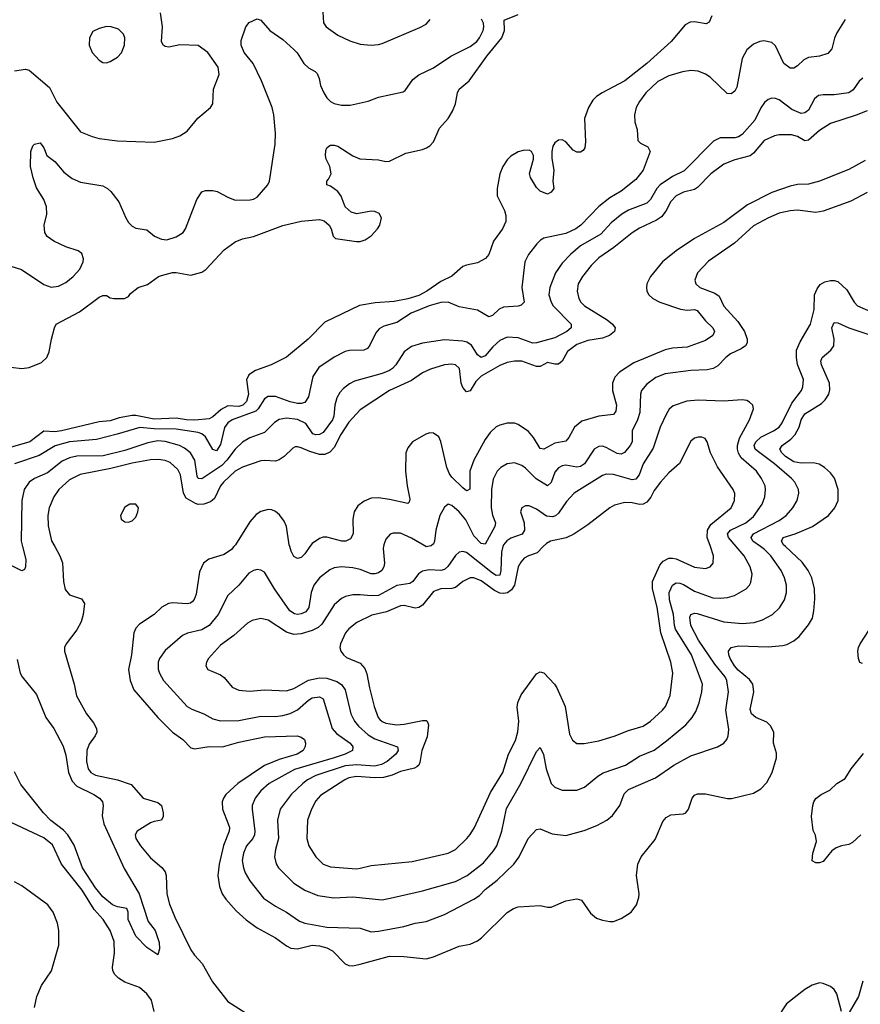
# Model space of a CAD drawing. Header units: inches. Extents: x 1834610 to 2027685, y 642842 to 774116.
# Tile 197 of 256: x 1892198 to 1896772, y 697508 to 702869. Entities that reach past the tile are written whole.
import ezdxf

# ---------------------------------------------------------------- set-up
doc = ezdxf.new("R2010")
doc.units = ezdxf.units.IN
doc.header["$MEASUREMENT"] = 0
doc.layers.add('B8699', color=7, linetype='Continuous')
doc.layers.add('B8790', color=7, linetype='Continuous')

msp = doc.modelspace()

# ---------------------------------------------------------------- linework, layer by layer
at = {"layer": 'B8699', "color": 5}
for points, elevation in [([(1892214.2, 700000), (1892231.2, 699928.8), (1892230.2, 699889.8), (1892224.1, 699875.9), (1892210, 699867.8), (1892130, 699907.1)], 460), ([(1892389.4, 700000), (1892417.2, 699950), (1892431.6, 699911.6), (1892436.1, 699810), (1892445.7, 699765.7), (1892470, 699737.1), (1892535.4, 699715.4), (1892550.3, 699690.3), (1892544.4, 699630), (1892532.1, 699590), (1892510, 699546.3), (1892450.3, 699470), (1892441.7, 699450), (1892441.7, 699430), (1892494.4, 699250), (1892507.9, 699187.9), (1892561.5, 699090), (1892600.4, 699040.4), (1892615.8, 699010), (1892617.2, 698990), (1892608.2, 698970), (1892575.8, 698924.2), (1892563.7, 698890), (1892560.9, 698830), (1892570.8, 698790), (1892584.8, 698770), (1892610, 698755.4), (1892729.6, 698729.6), (1892804.7, 698704.7), (1892870, 698630.2), (1892950, 698606.9), (1892970, 698590.2), (1892979.8, 698550), (1892979.4, 698530), (1892970.1, 698509.9), (1892930, 698503.4), (1892910, 698495.2), (1892837.4, 698450), (1892825.7, 698430), (1892830.3, 698410), (1892856.1, 698370), (1892910, 698305.5), (1892972.5, 698252.5), (1892989, 698230), (1892994.4, 698210), (1892999.7, 698110), (1893013.5, 698053.5), (1893042.4, 697982.4), (1893130, 697805.2), (1893150, 697774.9), (1893191.6, 697730), (1893248.1, 697630), (1893330, 697523.8), (1893450, 697446.4)], 480), ([(1893363.4, 700000), (1893350, 699984.7), (1893310, 699955.9), (1893227.9, 699932.1), (1893197.7, 699910), (1893177, 699863), (1893158.8, 699741.2), (1893148, 699712), (1893138.8, 699701.2), (1893127.6, 699692.4), (1893110, 699689), (1893030, 699694.3), (1893008.5, 699690), (1892971.7, 699670), (1892929.5, 699630.5), (1892850, 699576.8), (1892830, 699556.4), (1892820.1, 699530), (1892807.3, 699410), (1892790.9, 699330), (1892799, 699270), (1892819.3, 699219.3), (1892949.6, 699069.6), (1893030, 698989.2), (1893086.7, 698950), (1893130, 698903.5), (1893150, 698898.2), (1893230, 698910.7), (1893301.2, 698910), (1893390, 698934.5), (1893530, 698963.5), (1893708.9, 698968.9), (1893730, 698962.4), (1893747.7, 698950), (1893753.7, 698930), (1893752, 698912), (1893741.1, 698890), (1893708.2, 698870), (1893610, 698840.1), (1893530, 698807.8), (1893384.3, 698710), (1893320.6, 698650), (1893306.8, 698630), (1893299.3, 698610), (1893301.4, 698570), (1893333.2, 698490), (1893339, 698470), (1893338.3, 698450), (1893306.8, 698373.2), (1893283.3, 698270), (1893276.3, 698210), (1893285.8, 698150), (1893299.7, 698110), (1893319.6, 698079.6), (1893376.6, 698016.6), (1893430, 697966.9), (1893490, 697923.9), (1893590, 697870.2), (1893650, 697825.6), (1893674.1, 697814.1), (1893710, 697810.2), (1893790, 697829.6), (1893830, 697827), (1893870, 697815.9), (1893899.4, 697799.4), (1893970, 697728.2), (1893990, 697719.2), (1894010, 697717.2), (1894050, 697727.3), (1894210, 697769.2), (1894288.7, 697768.7), (1894410, 697755.8), (1894450, 697766), (1894590, 697824.2), (1894650, 697834.9), (1894690, 697853.4), (1894711.6, 697870), (1894850, 698008.2), (1894885.2, 698030), (1894910, 698039.3), (1895030, 698046.4), (1895070, 698036.4), (1895090, 698037.1), (1895170, 698070.4), (1895230, 698083), (1895255.3, 698075.3), (1895304.5, 698004.5), (1895337.5, 697977.5), (1895370, 697965.3), (1895410, 697958.9), (1895430, 697959.6), (1895470, 697974.6), (1895525.6, 698010), (1895553.5, 698050), (1895567.4, 698090), (1895568.6, 698110), (1895554.7, 698210), (1895561.3, 698270), (1895580.5, 698310), (1895655.1, 698404.9), (1895697.5, 698502.5), (1895715.2, 698524.8), (1895741, 698539), (1895810, 698544), (1895822, 698550), (1895836.4, 698570), (1895856.3, 698630), (1895870, 698646.4), (1895886.4, 698653.6), (1895930, 698653.8), (1896049.2, 698629.2), (1896071.8, 698628.2), (1896190, 698656.5), (1896230, 698680.3), (1896264.1, 698715.9), (1896292.2, 698770), (1896315.3, 698850), (1896315.7, 698875.7), (1896300.4, 698930), (1896301.3, 698990), (1896283.5, 699023.5), (1896263.6, 699043.6), (1896203.6, 699070), (1896179.2, 699090), (1896172.9, 699112.9), (1896192.7, 699210), (1896187.5, 699250), (1896170, 699275.5), (1896107.3, 699327.3), (1896086.9, 699350), (1896063.9, 699390), (1896055.9, 699410), (1896054.2, 699430), (1896069.4, 699450.6), (1896110, 699459.5), (1896270, 699454.1), (1896350, 699460.9), (1896372.9, 699467.1), (1896410, 699487.1), (1896438.5, 699510), (1896490, 699573.4), (1896511.4, 699610), (1896519.5, 699650), (1896523.9, 699716.1), (1896522, 699770), (1896507.8, 699830), (1896487.5, 699870), (1896455.1, 699915.1), (1896365.6, 700000)], 520), ([(1894178.1, 700000), (1894176.5, 699990), (1894182.6, 699910), (1894179.7, 699890), (1894168.8, 699870), (1894150, 699857.2), (1894130, 699850.8), (1894110, 699851.6), (1894050, 699874.6), (1894010, 699883.9), (1893950, 699889), (1893910, 699884.1), (1893886.1, 699873.9), (1893830.2, 699830), (1893799.3, 699790), (1893783.5, 699750), (1893771.8, 699668.2), (1893754.6, 699645.4), (1893730, 699634.4), (1893710, 699630.6), (1893694, 699634), (1893669, 699650), (1893584.1, 699770), (1893530, 699861.2), (1893510, 699872.3), (1893490, 699875.1), (1893470, 699869.3), (1893445.5, 699854.5), (1893390.4, 699790), (1893330, 699733), (1893277.9, 699630), (1893229.7, 699570.3), (1893190, 699546.6), (1893112.1, 699527.9), (1893083.7, 699516.3), (1892990, 699434), (1892958.6, 699390), (1892951.3, 699370), (1892952.1, 699332.1), (1892958.5, 699310), (1892980.9, 699270), (1893110.1, 699130.1), (1893134.1, 699114.1), (1893200.5, 699090), (1893250, 699062), (1893290, 699051.1), (1893390, 699053.2), (1893510, 699077), (1893590, 699075), (1893630, 699079.5), (1893670, 699090.7), (1893709.5, 699110.5), (1893770, 699164.4), (1893790, 699176.8), (1893830, 699182.2), (1893850, 699170.2), (1893898.1, 699010), (1893921.5, 698981.5), (1893996.5, 698930), (1894011.6, 698910), (1894008.8, 698890), (1893968.9, 698870), (1893910, 698849), (1893693.4, 698786.6), (1893555.2, 698710), (1893510.1, 698669.9), (1893479.3, 698630), (1893463.2, 698590), (1893462.3, 698570), (1893478.1, 698450), (1893476.3, 698430), (1893466, 698410), (1893431.8, 698370), (1893415.8, 698330), (1893409.4, 698290), (1893415.5, 698250), (1893424.2, 698224.2), (1893450, 698180.3), (1893525.7, 698085.7), (1893590, 698041.5), (1893650.3, 698010), (1893720.4, 697960.4), (1893750, 697949.4), (1893870, 697928.1), (1894050, 697923.2), (1894110, 697902.6), (1894150, 697906.3), (1894288.4, 697931.6), (1894350, 697950.2), (1894410, 697958.2), (1894510, 697997.4), (1894670, 698080.5), (1894699.5, 698100.5), (1894730, 698132.6), (1894796.7, 698183.3), (1894887, 698270), (1894915.3, 698310), (1894964.4, 698410), (1895010, 698458.7), (1895030, 698462.6), (1895096, 698436), (1895170, 698426.3), (1895270, 698454.9), (1895338.2, 698481.8), (1895393.6, 698510), (1895424.2, 698535.8), (1895463.5, 698590), (1895486.5, 698653.5), (1895510, 698677.8), (1895658.4, 698741.6), (1895757.7, 698810), (1895850, 698860.6), (1895995.1, 698910), (1896029.8, 698930.2), (1896045.6, 698950), (1896053.7, 698970), (1896055.8, 699004.2), (1896041.1, 699110), (1896055.2, 699210), (1896046.2, 699270), (1896036.6, 699290), (1895979.6, 699359.6), (1895891.7, 699490), (1895849.9, 699570), (1895844.5, 699615.5), (1895850, 699630.3), (1895870, 699637.2), (1895883.9, 699636.1), (1896030, 699590.1), (1896130, 699581.2), (1896194.1, 699585.9), (1896239.7, 699600.3), (1896294.7, 699630), (1896332.8, 699667.2), (1896359.8, 699710), (1896369.8, 699750), (1896369.8, 699790), (1896359.4, 699830), (1896341.4, 699870), (1896285.5, 699950), (1896250, 699984.3), (1896228.7, 700000)], 540), ([(1894827.4, 700000), (1894819.2, 699970), (1894815.6, 699870), (1894810, 699844), (1894790, 699842.4), (1894770, 699855.2), (1894630, 699968.1), (1894610, 699974), (1894590.2, 699969.8), (1894568.6, 699951.4), (1894527.8, 699892.2), (1894510, 699875.4), (1894490, 699870.5), (1894426.2, 699873.8), (1894390, 699865.8), (1894367.8, 699852.2), (1894336.9, 699810), (1894321.7, 699798.3), (1894250, 699787.8), (1894150, 699734.2), (1894110, 699730.9), (1894050, 699738), (1894010, 699737.5), (1893971.4, 699728.6), (1893950, 699718), (1893910, 699682.3), (1893843, 699577), (1893821.4, 699558.6), (1893790, 699543.4), (1893730, 699525), (1893690, 699521.2), (1893650, 699533.6), (1893550, 699599.8), (1893510, 699607.7), (1893462.3, 699597.7), (1893437.1, 699582.9), (1893364.1, 699515.9), (1893290, 699463.1), (1893226.3, 699390), (1893214, 699370), (1893210.4, 699350), (1893222, 699330), (1893290, 699301.3), (1893310, 699286.4), (1893354.5, 699234.5), (1893390, 699219), (1893450, 699213), (1893530, 699220.6), (1893650, 699215.2), (1893690, 699227.1), (1893770, 699272.2), (1893830, 699285.1), (1893870, 699283), (1893924.6, 699264.6), (1893948.8, 699248.8), (1893970, 699220.3), (1894000.5, 699090), (1894019.5, 699050), (1894041.4, 699021.4), (1894095, 698975), (1894130, 698953), (1894253.4, 698910), (1894257.6, 698890), (1894245.4, 698870), (1894198.4, 698830), (1894167.3, 698812.7), (1894130, 698805.1), (1894030, 698811.3), (1893970, 698806.7), (1893810, 698754.3), (1893764.6, 698730), (1893738.7, 698710), (1893675.5, 698650), (1893615, 698570), (1893600.6, 698510), (1893606, 698410), (1893589.3, 698350), (1893584.7, 698310), (1893593.3, 698273.3), (1893606.7, 698250), (1893690, 698168.3), (1893750, 698130.2), (1893820.8, 698100.8), (1893906.7, 698086.7), (1894010, 698093.3), (1894170, 698077.1), (1894230, 698089.3), (1894390, 698126.5), (1894570, 698176.6), (1894632.9, 698210), (1894721, 698279), (1894776.7, 698343.3), (1894793.7, 698370), (1894821.1, 698450), (1894846.7, 698573.3), (1894924.7, 698710), (1895010, 698884), (1895030, 698906.8), (1895048.8, 698868.8), (1895063.5, 698790), (1895090.3, 698710), (1895110, 698690.3), (1895150, 698674.3), (1895230, 698674), (1895270.7, 698689.3), (1895344, 698750), (1895372.2, 698767.8), (1895494.7, 698810), (1895570, 698858), (1895650, 698892.4), (1895717.9, 698942.1), (1895822.3, 699030), (1895856.8, 699070), (1895877.3, 699102.7), (1895895.9, 699150), (1895909.8, 699210), (1895912.6, 699250), (1895853.8, 699410), (1895766.7, 699550), (1895760.9, 699570), (1895756.3, 699630), (1895733.7, 699710), (1895732.5, 699750), (1895750, 699790.2), (1895770, 699802.7), (1895790, 699801.4), (1895810, 699794), (1895870, 699756.9), (1895970, 699720.8), (1896010, 699718.2), (1896050, 699722.2), (1896086.6, 699733.4), (1896150.6, 699769.4), (1896169.7, 699790), (1896176.2, 699803.8), (1896183.8, 699850), (1896172.8, 699890), (1896140.6, 699950), (1896097.4, 700000)], 560), ([(1893777.8, 700000), (1893750, 699960.5), (1893730, 699940.4), (1893710, 699934.3), (1893690, 699946.6), (1893675.4, 699975.4), (1893668.1, 700000)], 520), ([(1895047.3, 700000), (1895013.3, 699966.7), (1894966.7, 699950), (1894943.5, 699936.5), (1894924.3, 699915.7), (1894910.6, 699889.4), (1894890.5, 699790), (1894874.9, 699765.1), (1894851.6, 699748.4), (1894830, 699743.7), (1894810, 699746.6), (1894781.6, 699761.6), (1894710, 699814.1), (1894670, 699830.5), (1894650, 699830.5), (1894610, 699809.1), (1894570, 699777.5), (1894550, 699772.3), (1894490, 699769.4), (1894450, 699754.7), (1894390, 699681), (1894370, 699667.9), (1894350, 699665), (1894290, 699678.6), (1894270, 699677.6), (1894194.7, 699645.3), (1894113.5, 699626.5), (1894033, 699587), (1893990, 699552), (1893971.3, 699530), (1893944, 699470), (1893940.9, 699450), (1893945.7, 699430), (1893959.5, 699410), (1893976.7, 699396.7), (1894050, 699364.5), (1894076.8, 699336.8), (1894087.2, 699307.2), (1894100.9, 699230), (1894127.8, 699130), (1894149.3, 699070), (1894158.1, 699058.1), (1894170, 699047.5), (1894190, 699039.4), (1894250.1, 699030.1), (1894290, 699032.7), (1894390, 699053.6), (1894410, 699053.2), (1894415.3, 699050), (1894422.9, 699030), (1894415.6, 698964.4), (1894386.3, 698890), (1894375.2, 698824.8), (1894369.5, 698810.5), (1894358.9, 698801.1), (1894346, 698794), (1894270, 698775.8), (1894224.5, 698755.5), (1894177.2, 698742.8), (1894130, 698740.8), (1894031.1, 698748.9), (1893990, 698740.2), (1893967.3, 698730), (1893835.5, 698644.5), (1893810, 698616.4), (1893786.3, 698570), (1893764.3, 698510), (1893761.5, 698410), (1893772.3, 698370), (1893810.1, 698310.1), (1893850, 698271.5), (1893890, 698255.5), (1894030, 698245.4), (1894050, 698248.2), (1894110, 698263.2), (1894334.6, 698285.4), (1894530, 698331.4), (1894570, 698350.3), (1894631, 698410), (1894650, 698431.8), (1894672.8, 698470), (1894759.4, 698660.6), (1894827.1, 698770), (1894857.3, 698870), (1894895.8, 698944.2), (1894909.4, 698990.6), (1894914.6, 699050), (1894905.6, 699125.6), (1894908.5, 699151.5), (1894927.5, 699192.5), (1895010, 699306.7), (1895030, 699317.1), (1895050, 699311.8), (1895107.8, 699250), (1895120.5, 699230), (1895166.3, 699130), (1895190, 698978.8), (1895205.8, 698945.8), (1895230, 698928.7), (1895270, 698927.7), (1895350, 698942), (1895432.3, 698967.7), (1895510, 698999.3), (1895590, 699022), (1895630.9, 699049.1), (1895696.1, 699110), (1895711.7, 699130), (1895738.2, 699190), (1895752.5, 699310), (1895741.7, 699370), (1895686, 699530), (1895667.3, 699670), (1895640.7, 699770), (1895640.8, 699810), (1895681.5, 699898.5), (1895700.1, 699919.9), (1895730, 699936.3), (1895750, 699937.6), (1895770, 699932.4), (1895870, 699887.2), (1895930, 699881.2), (1895955.6, 699890), (1895971.1, 699910), (1895973.3, 699950), (1895956.5, 700000)], 580), ([(1894418.5, 700000), (1894410, 699998.4), (1894407.3, 700000)], 540), ([(1896783.3, 699363.3), (1896769, 699369), (1896761.6, 699390), (1896758.5, 699430), (1896762.6, 699450), (1896770.6, 699470), (1896817.5, 699542.5)], 480), ([(1892184.6, 699384.6), (1892200.2, 699310), (1892211.4, 699290), (1892290, 699193.7), (1892341, 699070), (1892384.5, 699010), (1892434.1, 698914.1), (1892450, 698864), (1892464.6, 698770), (1892483.5, 698723.5), (1892510, 698695.7), (1892602.3, 698650), (1892631.8, 698630), (1892648.7, 698610), (1892653.1, 698590), (1892646.2, 698533.8), (1892656.8, 698490), (1892766.9, 698246.9), (1892849.1, 698110), (1892898, 697958), (1892934.7, 697910), (1892956.5, 697843.5), (1892958.4, 697810), (1892950, 697778), (1892890, 697818), (1892830, 697878), (1892787.9, 697970), (1892788, 698010), (1892781.2, 698030), (1892730, 698038.4), (1892703.8, 698050), (1892650, 698092.3), (1892610, 698141.7), (1892539.4, 698250), (1892494.4, 698374.4), (1892460.6, 698430), (1892436.4, 698456.4), (1892368.5, 698508.5), (1892327.2, 698550), (1892205.3, 698705.3), (1892170, 698772.8)], 460), ([(1896774, 698430), (1896730, 698388.5), (1896710, 698378.5), (1896669, 698371), (1896640.5, 698359.5), (1896617.4, 698342.6), (1896570, 698285.2), (1896550, 698279), (1896530, 698279), (1896509.4, 698289.4), (1896513.2, 698330), (1896533.6, 698393.6), (1896529.1, 698429.1), (1896514.8, 698454.8), (1896506.3, 698530), (1896514, 698590), (1896519.1, 698610), (1896530, 698628.2), (1896559.6, 698650), (1896605.8, 698674.2), (1896644.4, 698710), (1896690, 698737.2), (1896722, 698790), (1896790, 698873)], 480), ([(1892930.6, 697469.4), (1892915.3, 697530), (1892890, 697564.8), (1892850, 697599.8), (1892770, 697628.5), (1892735.8, 697650), (1892715.5, 697670), (1892705, 697690), (1892702.5, 697710), (1892713.4, 697786.6), (1892711.9, 697850), (1892689.9, 697910), (1892652.9, 697970), (1892604, 698024), (1892537.9, 698130), (1892426.5, 698270), (1892376.3, 698376.3), (1892330, 698414.9), (1892125.6, 698510)], 480), ([(1892278.7, 697490), (1892290.8, 697550), (1892317.4, 697610), (1892370.7, 697690), (1892411.3, 697830), (1892410.6, 697910), (1892403.9, 697950), (1892379.8, 698010), (1892351.5, 698050), (1892210, 698153.3), (1892170, 698175)], 520), ([(1896786.6, 697633.4), (1896763, 697550), (1896705.9, 697454.1)], 520), ([(1896670, 697468.4), (1896644.5, 697564.5), (1896630, 697588.7), (1896610, 697605.6), (1896570, 697621.5), (1896550, 697624.8), (1896510, 697612.4), (1896470, 697588.5), (1896370.3, 697510), (1896317.6, 697430)], 520)]:
    msp.add_lwpolyline(points, dxfattribs=dict(at, elevation=elevation))
at = {"layer": 'B8790', "color": 5}
for points, elevation in [([(1895963.8, 702890), (1895950, 702855.6), (1895933.5, 702846.5), (1895870, 702856.5), (1895845.8, 702854.2), (1895818.8, 702841.2), (1895742.7, 702750), (1895610.1, 702629.9), (1895490, 702536), (1895366.7, 702470), (1895336, 702450), (1895316.9, 702430), (1895293.4, 702390), (1895271.8, 702330), (1895276.5, 702203.5), (1895272.7, 702170), (1895263.8, 702156.2), (1895250, 702146.6), (1895230, 702147.3), (1895210, 702158.4), (1895170, 702203.7), (1895150, 702215.1), (1895130, 702212.8), (1895110, 702198.4), (1895099.9, 702180.1), (1895093.1, 702150), (1895093.3, 702113.3), (1895104.9, 702050), (1895098.8, 701990), (1895104.7, 701950), (1895090, 701929), (1895070, 701919), (1895030, 701935.3), (1895010, 701955.3), (1894977.6, 702010), (1894971.9, 702031.9), (1894994.7, 702110), (1894994.3, 702130), (1894982.9, 702150), (1894970, 702158.3), (1894937, 702157), (1894910, 702149.8), (1894870, 702126), (1894850, 702106.4), (1894826.5, 702070), (1894810, 702029.5), (1894795.6, 701950), (1894796.3, 701910), (1894835.6, 701830), (1894842.6, 701802.6), (1894843.1, 701770), (1894825.8, 701730), (1894776.8, 701663.2), (1894750.2, 701589.8), (1894732.4, 701567.6), (1894690, 701543.9), (1894630, 701532.8), (1894610, 701524.5), (1894550, 701472.3), (1894490, 701442.8), (1894413.9, 701390), (1894370, 701367.4), (1894310, 701349.2), (1894235, 701335), (1894132.9, 701327.1), (1894047.5, 701312.5), (1893858.2, 701221.8), (1893767.9, 701130), (1893650, 701031.2), (1893567.3, 700990), (1893480.6, 700959.4), (1893444.6, 700935.4), (1893432.5, 700907.5), (1893444, 700830), (1893432.8, 700790), (1893412.8, 700770), (1893390, 700761.8), (1893330, 700765.4), (1893294.4, 700745.6), (1893250, 700705.6), (1893230, 700696), (1893151.1, 700688.9), (1893106, 700690), (1893050, 700699.9), (1892930, 700694.4), (1892830, 700713.4), (1892810, 700713.6), (1892739.1, 700700.9), (1892690, 700683.8), (1892630, 700679.9), (1892426, 700630), (1892390, 700625.2), (1892330, 700627.9), (1892253.4, 700570), (1892096, 700524)], 420), ([(1892150, 700976.3), (1892210, 700970.2), (1892250, 700974.8), (1892317.2, 701002.8), (1892346.3, 701030), (1892358.9, 701061.1), (1892370.8, 701130), (1892387.7, 701190), (1892397.6, 701210), (1892522.9, 701277.1), (1892630, 701357.3), (1892650, 701366), (1892670, 701366), (1892690, 701354.8), (1892710, 701350.7), (1892769, 701351), (1892790, 701362), (1892802, 701378), (1892842, 701410), (1892893.4, 701426.6), (1892953.2, 701470), (1892970, 701476.5), (1893030, 701491.7), (1893050, 701492), (1893130, 701477.1), (1893190, 701493.4), (1893211.7, 701508.3), (1893310, 701615.5), (1893370, 701659.6), (1893410, 701674.9), (1893470, 701688.1), (1893630, 701748), (1893730, 701772.2), (1893830, 701781), (1893854.1, 701774.1), (1893882.3, 701750), (1893892.9, 701730), (1893903.2, 701690), (1893916.5, 701676.5), (1894030, 701660.6), (1894050, 701661.4), (1894077.4, 701670), (1894110, 701692.2), (1894144.6, 701730), (1894157.3, 701750), (1894166.4, 701790), (1894153.4, 701813.4), (1894130, 701824.2), (1894110, 701826.2), (1894031.8, 701811.8), (1894001.3, 701821.3), (1893969.4, 701850), (1893947, 701907), (1893930, 701934), (1893890, 701962), (1893868.7, 701970), (1893868.7, 701990), (1893879.3, 702000.7), (1893892.7, 702030), (1893886.6, 702070), (1893866.6, 702110), (1893862.7, 702130), (1893863.2, 702156.8), (1893869.4, 702170.6), (1893880.2, 702179.8), (1893890, 702186), (1893910, 702186), (1893930, 702179.1), (1894010, 702127.7), (1894049.1, 702110.9), (1894150, 702104.9), (1894190, 702096.3), (1894210, 702098), (1894298.9, 702141.1), (1894390, 702161.2), (1894412.4, 702170), (1894430, 702182), (1894450, 702204.4), (1894482.5, 702277.5), (1894529, 702330), (1894553.1, 702370), (1894569.2, 702410), (1894580.2, 702470), (1894589, 702490), (1894644.3, 702535.7), (1894739.9, 702670), (1894820.8, 702770), (1894835.3, 702810), (1894834.2, 702865.8), (1894910, 702896)], 420), ([(1892170, 702589.2), (1892230, 702598.5), (1892250, 702593.1), (1892263.2, 702583.2), (1892359.6, 702499.6), (1892399.6, 702419.6), (1892530, 702258.4), (1892591.9, 702231.9), (1892630, 702221.3), (1892730, 702208.9), (1892930, 702201.7), (1893030, 702222), (1893070, 702236.4), (1893110, 702262.4), (1893168.1, 702331.9), (1893236, 702390), (1893249.5, 702410.5), (1893253.3, 702490), (1893283, 702570), (1893278, 702610), (1893222, 702690), (1893170, 702728.5), (1893070, 702730.8), (1893010, 702719.1), (1892990, 702722.4), (1892979.5, 702730), (1892969.8, 702749.8), (1892974.6, 702830), (1892965, 702905)], 460), ([(1893847.2, 702910), (1893852.1, 702852.1), (1893864.9, 702830), (1893930, 702783.6), (1893994, 702754), (1894050, 702735.6), (1894110.3, 702730.3), (1894150, 702732.7), (1894170, 702739), (1894374.7, 702825.3), (1894410, 702844.9), (1894430.8, 702869.2)], 460), ([(1892150, 701527.5), (1892207.8, 701507.8), (1892330, 701427), (1892370, 701411.8), (1892410, 701418), (1892450, 701438), (1892490, 701470.3), (1892525.1, 701510), (1892544, 701550), (1892546, 701566), (1892535.8, 701595.8), (1892516, 701610), (1892450, 701632.3), (1892383.3, 701663.3), (1892347.6, 701687.6), (1892334.3, 701710), (1892331.1, 701750), (1892345.3, 701810), (1892344.8, 701850), (1892329.8, 701890), (1892290, 701952.7), (1892271.7, 702008.3), (1892258, 702070), (1892259.5, 702150), (1892270, 702182), (1892278, 702190), (1892310, 702198.8), (1892330, 702171.3), (1892346, 702130), (1892390, 702096.4), (1892437.8, 702037.8), (1892483.4, 702003.4), (1892530, 701983.6), (1892650, 701963.1), (1892676.3, 701950), (1892693.9, 701933.9), (1892737.3, 701877.3), (1892775.3, 701790), (1892790, 701764.9), (1892810, 701744), (1892830, 701734), (1892890, 701724.9), (1892931, 701690), (1892970, 701672.7), (1892998, 701670), (1893050, 701686), (1893087, 701710), (1893101.3, 701730), (1893161.3, 701890), (1893190, 701930.4), (1893210, 701938.4), (1893250, 701938.4), (1893273.3, 701933.3), (1893330, 701902), (1893370, 701886), (1893453.1, 701886.9), (1893470, 701890.8), (1893490, 701902.8), (1893549.3, 701970), (1893557, 701990), (1893588.5, 702191.5), (1893589.8, 702250.2), (1893581.4, 702350), (1893572.2, 702390), (1893514.8, 702534.8), (1893469.3, 702629.3), (1893420.4, 702690), (1893404.2, 702730), (1893404.2, 702755.8), (1893429.4, 702830), (1893447, 702853), (1893490, 702873.4), (1893510, 702866.8), (1893558.8, 702810), (1893630, 702761.3), (1893690, 702706.7), (1893707.3, 702687.3), (1893743.6, 702630), (1893770, 702606.7), (1893806.5, 702586.5), (1893816.3, 702576.3), (1893827.8, 702547.8), (1893835.3, 702510), (1893852.9, 702470), (1893870, 702442.2), (1893890, 702423.5), (1893910, 702412.8), (1893950, 702403.8), (1893996.1, 702403.9), (1894094.3, 702425.7), (1894150, 702447.2), (1894284.8, 702475.2), (1894296.1, 702483.9), (1894337.7, 702542.3), (1894370, 702568.4), (1894450, 702606), (1894544.5, 702670), (1894650, 702722.6), (1894685.6, 702750), (1894700.7, 702770), (1894719.4, 702810), (1894723.4, 702830), (1894721.2, 702850), (1894711.6, 702871.6)], 440), ([(1896690.5, 702870), (1896643.4, 702796.6), (1896631.3, 702768.7), (1896616.5, 702710), (1896596, 702684), (1896550.1, 702669.9), (1896490, 702662.9), (1896464.2, 702650), (1896430, 702617.4), (1896410, 702605.1), (1896390, 702605.1), (1896356.4, 702630), (1896310, 702726.6), (1896290, 702743.6), (1896246.6, 702753.4), (1896224.7, 702750), (1896190, 702734.5), (1896155.1, 702704.9), (1896130, 702657.2), (1896099.4, 702500.6), (1896090, 702479.5), (1896070, 702465.1), (1896047.1, 702467.1), (1895955.7, 702555.7), (1895930, 702572.3), (1895890, 702588.2), (1895850, 702591.2), (1895803.9, 702583.9), (1895730, 702562), (1895670, 702532.9), (1895605.3, 702470), (1895570, 702423.7), (1895552.2, 702390), (1895543.8, 702350), (1895545.5, 702310), (1895557.1, 702270), (1895560.7, 702210), (1895576.4, 702196.4), (1895615.6, 702175.6), (1895628.2, 702150), (1895591.1, 702050), (1895550, 701998.8), (1895470, 701935.2), (1895410, 701898.3), (1895349.4, 701850.6), (1895251.1, 701750), (1895224.7, 701730), (1895170, 701704.4), (1895050, 701678.8), (1895031.7, 701668.3), (1895011.6, 701648.4), (1894966.5, 701590), (1894946.9, 701550), (1894930.1, 701410), (1894942.4, 701330), (1894926.3, 701313.7), (1894910, 701308.5), (1894830, 701302.5), (1894807.9, 701292.1), (1894770, 701258.7), (1894750, 701251.1), (1894690, 701286.9), (1894590, 701305.6), (1894530, 701329.8), (1894490, 701329), (1894426.7, 701310), (1894328.7, 701270), (1894250, 701220.7), (1894179.3, 701200.7), (1894155, 701185), (1894135.8, 701164.2), (1894104, 701096), (1894090, 701078), (1894070, 701069.8), (1893993, 701067), (1893970, 701062), (1893910, 701030.9), (1893825.9, 700974.1), (1893793.8, 700926.2), (1893770, 700814.5), (1893750, 700784.8), (1893730, 700778.6), (1893710, 700778.6), (1893670, 700788), (1893590, 700817), (1893550, 700816.5), (1893530, 700803.9), (1893496.3, 700750), (1893482.3, 700737.7), (1893354.4, 700690), (1893330, 700672.9), (1893312.5, 700647.5), (1893290, 700555.8), (1893270, 700521.8), (1893250, 700528.4), (1893210, 700597.3), (1893190, 700614.1), (1893170, 700621.7), (1893050, 700638.8), (1892930, 700640.4), (1892851.2, 700648.8), (1892728.7, 700611.3), (1892616.9, 700583.1), (1892470, 700570.3), (1892391.6, 700548.4), (1892305, 700495), (1892170, 700450.6)], 440), ([(1896785.5, 702550), (1896766.5, 702533.5), (1896732.9, 702487.1), (1896710, 702470.8), (1896630, 702459.5), (1896570, 702460.3), (1896544.4, 702455.6), (1896522.8, 702437.2), (1896490, 702376.1), (1896470, 702361.1), (1896450, 702358.2), (1896399.5, 702379.5), (1896330, 702432.8), (1896310, 702440.3), (1896290, 702440.9), (1896270, 702434.8), (1896250, 702416.9), (1896231.3, 702388.7), (1896198.3, 702321.7), (1896130, 702244.1), (1896110, 702229.9), (1896090, 702225.9), (1896010, 702225), (1895972.9, 702207.1), (1895813.8, 702046.2), (1895750, 702013.9), (1895683.5, 701970), (1895664.1, 701950), (1895631.3, 701890), (1895610.2, 701870), (1895510, 701831.6), (1895475.2, 701810), (1895416.7, 701763.3), (1895359.8, 701700.2), (1895250, 701636.7), (1895194.7, 701590), (1895150, 701543.1), (1895112.9, 701490), (1895082, 701410), (1895077.7, 701370), (1895089.4, 701330), (1895100.2, 701310), (1895199.6, 701210), (1895199.1, 701190), (1895174.4, 701170), (1895110, 701136.2), (1895010, 701108.9), (1894990, 701107.2), (1894910, 701136.5), (1894850, 701140.2), (1894810, 701121.3), (1894772.6, 701087.4), (1894730, 701037.8), (1894710, 701029.8), (1894690, 701044.4), (1894656.3, 701096.3), (1894632, 701112), (1894610, 701118.7), (1894510, 701125.8), (1894390, 701107.1), (1894330.5, 701090), (1894290, 701059.8), (1894244.7, 700990), (1894226.9, 700970), (1894210, 700959.1), (1894170, 700942.2), (1894020, 700900), (1893993.4, 700886.6), (1893960.1, 700859.9), (1893940.9, 700839.1), (1893923.8, 700810), (1893913.1, 700770), (1893908.4, 700710), (1893899.8, 700690), (1893850, 700620.9), (1893829.8, 700609.8), (1893810, 700607.5), (1893793.6, 700613.6), (1893754.5, 700670), (1893710, 700692.2), (1893650, 700699.9), (1893610, 700691.2), (1893584.2, 700675.8), (1893530, 700621.4), (1893450, 700591.4), (1893410, 700568.1), (1893370, 700529.8), (1893325.8, 700470), (1893298.3, 700441.7), (1893190, 700367.9), (1893170, 700371.1), (1893163.4, 700383.4), (1893150.4, 700470.4), (1893128, 700510), (1893095.6, 700535.6), (1893068.3, 700550), (1892990, 700572.7), (1892950, 700575.4), (1892895, 700565), (1892770, 700523.7), (1892653.2, 700493.2), (1892510, 700491.5), (1892470, 700483.9), (1892430, 700464.7), (1892350, 700402.1), (1892279, 700370), (1892250.2, 700350), (1892223.2, 700310), (1892210.1, 700250), (1892207.1, 700030), (1892214.2, 700000)], 460), ([(1896810, 702371.9), (1896750, 702348.2), (1896610, 702303.9), (1896550, 702265), (1896490, 702212.2), (1896470, 702208.6), (1896430, 702232.5), (1896397.5, 702242.5), (1896330, 702242.4), (1896304.4, 702235.6), (1896249.7, 702210.3), (1896190, 702141.7), (1896172, 702128), (1896090, 702106.2), (1896030, 702082.5), (1895959.4, 702030), (1895886, 701954), (1895870, 701944.5), (1895810, 701929.3), (1895770, 701909.1), (1895741, 701879), (1895714.1, 701825.9), (1895690, 701794.7), (1895662.8, 701777.2), (1895570, 701733.7), (1895531.4, 701708.6), (1895431.4, 701628.6), (1895350, 701571.9), (1895307.8, 701530), (1895260.5, 701470), (1895237.7, 701430), (1895230.9, 701390), (1895241.3, 701350), (1895251, 701330), (1895272.1, 701310), (1895394.7, 701234.7), (1895423.2, 701210), (1895438.3, 701190), (1895434.9, 701170), (1895406.7, 701150), (1895370, 701135.1), (1895290, 701122), (1895230, 701100.7), (1895178.3, 701061.7), (1895150, 701008.5), (1895130, 700993.5), (1895110, 700993.2), (1895070, 701002.3), (1895030, 700980.4), (1895010, 700981.1), (1894930, 701008.5), (1894890, 701009.9), (1894850, 701002), (1894810, 700986.1), (1894710, 700927.3), (1894680.9, 700899.1), (1894650, 700847.4), (1894630, 700841.8), (1894610, 700866.8), (1894600.4, 700890), (1894590.6, 700970), (1894570, 700988.9), (1894550, 700992.6), (1894510, 700989.1), (1894433.3, 700966.7), (1894390, 700945.7), (1894330, 700904.7), (1894209.7, 700850.3), (1894050, 700745.2), (1893990, 700677.4), (1893945.9, 700610), (1893910, 700538.7), (1893886.6, 700513.4), (1893858.3, 700501.7), (1893830, 700501.9), (1893776.8, 700516.8), (1893730, 700538.3), (1893710, 700543.7), (1893697.8, 700542.2), (1893683.9, 700536.1), (1893636.9, 700490), (1893610, 700471.5), (1893590, 700465.8), (1893530, 700469.2), (1893510, 700466.1), (1893410, 700432.6), (1893370, 700410.4), (1893306.4, 700350), (1893291.3, 700330), (1893258.3, 700261.7), (1893235.6, 700244.4), (1893199.5, 700230), (1893170, 700228.9), (1893154.2, 700234.2), (1893103.9, 700263.9), (1893089.9, 700289.9), (1893073.6, 700390), (1893058.7, 700418.7), (1893017.4, 700457.4), (1892990, 700468.3), (1892954.2, 700474.2), (1892910, 700472.3), (1892810, 700454.1), (1892694.3, 700425.7), (1892527.3, 700392.7), (1892470, 700363.2), (1892412, 700310), (1892384.2, 700270), (1892358, 700210), (1892351.1, 700170), (1892353.3, 700113.3), (1892371.8, 700031.8), (1892389.4, 700000)], 480), ([(1896798.1, 702101.9), (1896710, 702052.2), (1896550, 701988.5), (1896490, 701973.6), (1896430, 701970.5), (1896390, 701961.9), (1896290, 701928.5), (1896158.9, 701861.1), (1896030, 701763.9), (1895870, 701677.3), (1895770.2, 701610), (1895696.1, 701550), (1895631.1, 701470), (1895610.2, 701430), (1895608.1, 701410), (1895611.4, 701390), (1895622, 701370), (1895642.3, 701350), (1895681.3, 701330), (1895793, 701293), (1895830, 701287.9), (1895870, 701290.7), (1895884.8, 701284.8), (1895929.7, 701229.7), (1895970.2, 701190), (1895978.2, 701170), (1895970.2, 701150), (1895930, 701122.6), (1895830, 701085.5), (1895750, 701080.5), (1895710, 701070.5), (1895539.1, 701000.9), (1895460.9, 700950), (1895437, 700923), (1895423, 700890), (1895423.5, 700850), (1895446.3, 700770), (1895442.1, 700737.9), (1895430, 700718.2), (1895350, 700709.2), (1895256.5, 700683.5), (1895217.8, 700650), (1895186.6, 700593.4), (1895170, 700574.2), (1895110, 700563.6), (1895050, 700530.8), (1895030, 700533.7), (1894993.5, 700593.5), (1894966.9, 700626.9), (1894910, 700664.8), (1894890, 700671.4), (1894850, 700671.4), (1894810, 700661.6), (1894790, 700651.6), (1894758.5, 700621.5), (1894730, 700582.8), (1894668.6, 700470), (1894647.5, 700410), (1894647.7, 700312.3), (1894635.6, 700304.4), (1894630, 700304.1), (1894610, 700319), (1894550, 700378.1), (1894536.8, 700396.8), (1894522.8, 700430), (1894490, 700572.3), (1894478.2, 700598.2), (1894450, 700617.4), (1894430, 700618.4), (1894407.9, 700612.1), (1894335.5, 700570), (1894310, 700537), (1894299.1, 700510), (1894297.4, 700410), (1894306.8, 700330), (1894321.7, 700258.3), (1894318.2, 700241.8), (1894310, 700233.6), (1894210, 700257.1), (1894150, 700265.6), (1894110, 700263.2), (1894072.1, 700247.9), (1894037.7, 700222.3), (1894018.6, 700190), (1894011.1, 700150), (1894012.7, 700070), (1893997.5, 700042.5), (1893973.4, 700030), (1893951.4, 700028.6), (1893870, 700050.5), (1893850, 700050.5), (1893830, 700044.1), (1893790, 700017.4), (1893777.8, 700000)], 520), ([(1896810, 701926.8), (1896719.6, 701880.4), (1896570, 701825.3), (1896530, 701818.4), (1896430, 701830.6), (1896390, 701828.3), (1896330, 701815), (1896272, 701790), (1896190, 701746.3), (1896087.5, 701652.5), (1895945.5, 701554.5), (1895886, 701490), (1895872.2, 701450), (1895876.4, 701430), (1895899.3, 701410), (1895980.5, 701380.5), (1896003.4, 701363.4), (1896029.6, 701309.6), (1896105.5, 701225.5), (1896142, 701170), (1896155.9, 701130), (1896155.8, 701110), (1896147.5, 701092.5), (1896123.5, 701076.5), (1896066, 701050), (1896040.2, 701030), (1895996.5, 700983.5), (1895970.9, 700969.1), (1895938.3, 700961.7), (1895850, 700958.1), (1895710, 700939.9), (1895660, 700920), (1895610, 700885), (1895582.3, 700850), (1895575.4, 700830), (1895572.7, 700730), (1895560.6, 700690), (1895531, 700630), (1895530.1, 700570), (1895520.2, 700550), (1895488.2, 700511.8), (1895470, 700502.9), (1895450, 700506.4), (1895390, 700539.4), (1895370, 700546), (1895350, 700544.8), (1895324.7, 700530), (1895270.8, 700450), (1895250, 700436.2), (1895230, 700433.1), (1895170, 700443.7), (1895150, 700439.4), (1895130, 700427.9), (1895110, 700405.1), (1895090, 700349.6), (1895070, 700329.8), (1895008.5, 700368.5), (1894950, 700427), (1894930, 700441.2), (1894890, 700456), (1894850, 700451.1), (1894815.8, 700430), (1894796, 700410), (1894773.9, 700366.1), (1894765.9, 700310), (1894763.9, 700210), (1894770.1, 700170.1), (1894787.5, 700130), (1894784.1, 700110), (1894730, 700012.9), (1894710, 700016), (1894670, 700059.1), (1894624.9, 700144.9), (1894590, 700188.7), (1894550, 700223.5), (1894528.9, 700231.1), (1894510, 700215.1), (1894484.7, 700170), (1894463.2, 700090), (1894456, 700030), (1894450, 700015.6), (1894436.6, 700003.4), (1894418.5, 700000)], 540), ([(1896228.7, 700000), (1896188.1, 700030), (1896178.5, 700050), (1896190, 700070), (1896330, 700141.6), (1896368, 700170), (1896404.4, 700210), (1896428.9, 700250), (1896437.2, 700290), (1896435.1, 700310), (1896416.5, 700350), (1896397.7, 700370), (1896305, 700450), (1896210, 700521.1), (1896200.8, 700530), (1896195.3, 700550), (1896203.1, 700570), (1896230, 700596.1), (1896300.4, 700630), (1896331.4, 700650), (1896346.8, 700673.2), (1896398.6, 700781.4), (1896452.2, 700850), (1896459.8, 700870), (1896462.7, 700910), (1896431, 700991), (1896424.2, 701030), (1896424.2, 701070), (1896445, 701115), (1896500.3, 701210), (1896520.6, 701290), (1896522.9, 701370), (1896536.4, 701403.6), (1896553.8, 701426.2), (1896579.1, 701440.9), (1896610, 701448.6), (1896630, 701449.3), (1896650, 701443.8), (1896698.5, 701398.5), (1896739.2, 701330), (1896756.5, 701310), (1896870, 701261.7)], 540), ([(1896365.6, 700000), (1896355, 700010), (1896342.6, 700030), (1896353, 700050), (1896416.9, 700070), (1896512.6, 700110), (1896598.5, 700170), (1896632.8, 700210), (1896651.8, 700250), (1896650.8, 700310), (1896631.8, 700371.8), (1896610, 700401.5), (1896578, 700430), (1896547.8, 700447.8), (1896516.4, 700456.4), (1896450, 700453.2), (1896410, 700461.8), (1896364.3, 700490), (1896344.2, 700510), (1896334.1, 700530), (1896347.2, 700550), (1896394.5, 700585.5), (1896416.9, 700610), (1896438.7, 700650), (1896450, 700690.2), (1896470, 700722.7), (1896561, 700779), (1896580.7, 700799.3), (1896600.7, 700830), (1896606.4, 700853.6), (1896604.2, 700890), (1896560.2, 700990), (1896557.3, 701010), (1896564.5, 701030), (1896611.4, 701068.6), (1896627.2, 701092.8), (1896630.6, 701130), (1896617.7, 701190), (1896630, 701219.6), (1896650, 701217.8), (1896710.1, 701190.1), (1896910, 701123.7)], 520), ([(1896097.4, 700000), (1896054.2, 700050), (1896049.1, 700070), (1896065, 700090), (1896149, 700130), (1896190, 700164.2), (1896237.3, 700230), (1896252.1, 700270), (1896256.5, 700310), (1896253.5, 700330), (1896235, 700370), (1896207.3, 700410), (1896123.9, 700483.9), (1896108.8, 700508.8), (1896103.2, 700530), (1896103.4, 700550), (1896115.1, 700590), (1896168.7, 700690), (1896191.3, 700750), (1896186.6, 700770), (1896170, 700786.6), (1896155.1, 700795.1), (1896130, 700798.7), (1896027.7, 700792.3), (1895890, 700797.3), (1895828.8, 700791.2), (1895753.8, 700766.2), (1895732, 700748), (1895717.1, 700722.9), (1895682.2, 700650), (1895644.5, 700535.5), (1895590, 700451), (1895569.2, 700390.8), (1895550, 700366.1), (1895530, 700362.5), (1895430, 700393.1), (1895390, 700393.6), (1895370, 700387.2), (1895214.3, 700290), (1895173.8, 700246.2), (1895130, 700181.8), (1895113.1, 700166.9), (1895098, 700162), (1895064.9, 700164.9), (1895010, 700204.5), (1894970, 700222.3), (1894950, 700222.6), (1894930, 700211.3), (1894923.6, 700190), (1894942.6, 700130), (1894944.5, 700090), (1894931.8, 700068.2), (1894870, 700045.6), (1894849, 700031), (1894830, 700009.8), (1894827.4, 700000)], 560), ([(1895956.5, 700000), (1895939.6, 700050), (1895940.4, 700090), (1895959.5, 700120.5), (1896068.6, 700210), (1896087.8, 700250), (1896088.9, 700288.9), (1896080.8, 700310), (1895994.9, 700434.9), (1895956.9, 700510), (1895939.5, 700570), (1895927.5, 700587.5), (1895910, 700595.6), (1895890, 700595.6), (1895870, 700589.5), (1895850, 700574.5), (1895787.9, 700452.1), (1895730, 700400.9), (1895684.7, 700350), (1895650, 700304.8), (1895631.7, 700268.3), (1895610, 700241), (1895590, 700231.1), (1895570, 700229.9), (1895530, 700238.2), (1895490, 700240.3), (1895434.6, 700225.4), (1895410, 700211.1), (1895290, 700118), (1895212.9, 700067.1), (1895172.2, 700047.8), (1895086.7, 700030), (1895063.8, 700016.2), (1895047.3, 700000)], 580), ([(1893668.1, 700000), (1893665.2, 700010), (1893649.9, 700109.9), (1893637.8, 700137.8), (1893612.7, 700172.7), (1893590, 700191.8), (1893570, 700200.3), (1893550, 700202), (1893510, 700191.6), (1893484.7, 700175.3), (1893450, 700134.8), (1893372.1, 700010), (1893363.4, 700000)], 520), ([(1894407.3, 700000), (1894330, 700046), (1894270, 700072.8), (1894230, 700073.5), (1894213.3, 700066.7), (1894190, 700040.7), (1894179.7, 700010), (1894178.1, 700000)], 540)]:
    msp.add_lwpolyline(points, dxfattribs=dict(at, elevation=elevation))
for points, elevation in [([(1892670, 702830.8), (1892630, 702821.3), (1892596.5, 702803.5), (1892578.4, 702770), (1892576.4, 702730), (1892593, 702690), (1892630, 702647.7), (1892650, 702635.5), (1892670, 702633), (1892690, 702640.5), (1892730, 702664.4), (1892752.4, 702687.6), (1892768, 702730), (1892769.6, 702769.6), (1892762.9, 702790), (1892736.2, 702816.2), (1892695.3, 702830)], 480), ([(1892830, 700231.3), (1892798, 700230), (1892770, 700213.6), (1892747, 700170), (1892750.7, 700150), (1892770, 700135.5), (1892790, 700132.7), (1892810, 700140.4), (1892830, 700160.7), (1892841.6, 700190), (1892844.5, 700210)], 520)]:
    msp.add_lwpolyline(points, close=True, dxfattribs=dict(at, elevation=elevation))

doc.saveas('drawing.dxf')
